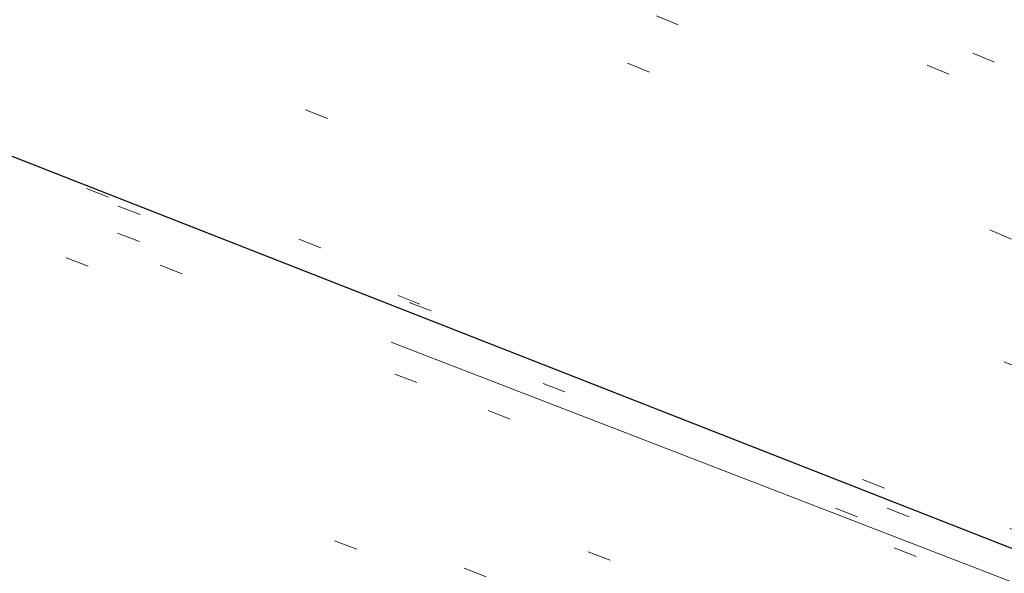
# Model space of a CAD drawing. Extents: x 413123 to 1465301, y 377724 to 504150.
# Tile 27 of 256: x 1463200.68 to 1463204.85, y 433227.2 to 433229.55. Entities that reach past the tile are written whole.
import ezdxf

# ---------------------------------------------------------------- set-up
doc = ezdxf.new("R2010")
doc.units = 0
doc.header["$MEASUREMENT"] = 0
for name, pattern in [('DGN Style 1', [8.732639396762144, 0.01453018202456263, -8.71810921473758]), ('DGN Style 3', [20.34225483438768, 14.53018202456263, -5.812072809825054]), ('DGN Style 5', [10.171127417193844, 4.35905460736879, -5.812072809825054])]:
    doc.linetypes.add(name, pattern=pattern)
for name, color, linetype, lineweight in [('PV_X_Curb', 120, 'DGN Style 1', 0), ('PV_X_EOP', 7, 'DGN Style 3', 0), ('PV_X_Walk', 120, 'DGN Style 5', 0)]:
    doc.layers.add(name, color=color, linetype=linetype, lineweight=lineweight)
doc.layers.add('SV_Observation (Construction)', color=97, linetype='DGN Style 1', lineweight=0, transparency=0.9)
doc.layers.add('SV_Setup (Construction)', color=4, linetype='Continuous', lineweight=30, transparency=0.9)

msp = doc.modelspace()

# ---------------------------------------------------------------- linework, layer by layer
at = {"layer": 'PV_X_Curb'}
for points, knots in [([(1463034.114341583, 433358.5354235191, 570.967442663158), (1463034.382762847, 433357.8525596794, 570.9829174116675), (1463034.902669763, 433356.6746703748, 570.9791408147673), (1463036.322057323, 433354.5205973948, 570.6849760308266), (1463037.748960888, 433352.2020754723, 570.6878951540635), (1463040.018756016, 433349.1857511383, 570.9427811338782), (1463042.639031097, 433346.7780487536, 570.7955674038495), (1463044.970687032, 433345.5933757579, 570.8824061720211), (1463045.921303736, 433345.2188641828, 570.878208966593), (1463051.106075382, 433343.1762354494, 570.8553169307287), (1463056.290847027, 433341.1336067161, 570.8324248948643), (1463061.475618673, 433339.0909779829, 570.809532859), (1463062.018547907, 433338.9041474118, 570.7725412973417), (1463062.561477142, 433338.7173168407, 570.7355497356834), (1463063.104406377, 433338.5304862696, 570.6985581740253), (1463069.657625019, 433335.9461940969, 570.7210719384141), (1463076.21084366, 433333.3619019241, 570.7435857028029), (1463082.764062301, 433330.7776097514, 570.7660994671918), (1463087.246478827, 433329.0023655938, 570.8028168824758), (1463091.728895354, 433327.2271214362, 570.8395342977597), (1463096.211311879, 433325.4518772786, 570.8762517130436), (1463096.878442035, 433325.1897515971, 570.9638925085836), (1463097.545572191, 433324.9276259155, 571.0515333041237), (1463098.212702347, 433324.6655002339, 571.1391740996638), (1463104.831686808, 433322.094946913, 571.1640382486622), (1463111.45067127, 433319.524393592, 571.1889023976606), (1463118.069655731, 433316.953840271, 571.2137665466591), (1463125.957183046, 433313.9138789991, 571.1851535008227), (1463133.844710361, 433310.8739177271, 571.1565404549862), (1463141.732237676, 433307.8339564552, 571.1279274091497), (1463145.767175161, 433306.241790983, 571.1313455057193), (1463149.802112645, 433304.6496255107, 571.134763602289), (1463153.83705013, 433303.0574600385, 571.1381816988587), (1463154.355066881, 433302.8054079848, 571.0924572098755), (1463154.873083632, 433302.5533559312, 571.0467327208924), (1463155.391100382, 433302.3013038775, 571.0010082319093), (1463159.740180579, 433300.5574304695, 571.007755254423), (1463164.089260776, 433298.8135570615, 571.0145022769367), (1463168.438340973, 433297.0696836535, 571.0212492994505), (1463173.76020955, 433294.9893866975, 571.0517121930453), (1463179.082078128, 433292.9090897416, 571.0821750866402), (1463184.403946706, 433290.8287927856, 571.1126379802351), (1463184.927832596, 433290.6024130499, 571.183469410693), (1463185.451718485, 433290.3760333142, 571.254300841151), (1463185.975604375, 433290.1496535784, 571.3251322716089), (1463193.283059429, 433287.4009373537, 571.3274320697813), (1463200.590514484, 433284.6522211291, 571.3297318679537), (1463207.897969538, 433281.9035049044, 571.3320316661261), (1463214.611583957, 433279.3049910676, 571.3660593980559), (1463221.325198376, 433276.7064772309, 571.4000871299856), (1463228.038812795, 433274.1079633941, 571.4341148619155), (1463234.876881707, 433271.4003319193, 571.5030017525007), (1463241.714950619, 433268.6927004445, 571.5718886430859), (1463248.553019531, 433265.9850689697, 571.6407755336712), (1463252.53367608, 433264.4224603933, 571.6987979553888), (1463256.514332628, 433262.8598518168, 571.7568203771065), (1463260.494989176, 433261.2972432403, 571.8148427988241), (1463261.18962272, 433261.0748617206, 571.7422662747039), (1463261.884256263, 433260.8524802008, 571.6696897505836), (1463262.578889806, 433260.6300986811, 571.5971132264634), (1463267.974277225, 433258.4984942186, 571.5913249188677), (1463273.369664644, 433256.3668897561, 571.5855366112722), (1463278.765052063, 433254.2352852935, 571.5797483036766), (1463284.039124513, 433252.1341649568, 571.626583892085), (1463289.313196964, 433250.0330446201, 571.6734194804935), (1463294.587269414, 433247.9319242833, 571.7202550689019), (1463295.147837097, 433247.7325865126, 571.8045569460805), (1463295.70840478, 433247.533248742, 571.8888588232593), (1463296.268972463, 433247.3339109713, 571.9731607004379), (1463303.262539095, 433244.6091737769, 572.0038664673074), (1463310.256105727, 433241.8844365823, 572.034572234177), (1463317.249672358, 433239.1596993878, 572.0652780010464), (1463324.8255847, 433236.206749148, 572.1003223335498), (1463332.401497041, 433233.2537989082, 572.1353666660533), (1463339.977409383, 433230.3008486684, 572.1704109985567), (1463346.624217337, 433227.6724527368, 572.1699621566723), (1463353.271025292, 433225.044056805, 572.1695133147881), (1463359.917833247, 433222.4156608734, 572.1690644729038), (1463363.666535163, 433220.9685334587, 572.1740861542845), (1463367.415237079, 433219.521406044, 572.1791078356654), (1463371.163938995, 433218.0742786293, 572.1841295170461), (1463371.754596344, 433217.8301906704, 572.1047293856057), (1463372.345253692, 433217.5861027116, 572.0253292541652), (1463372.935911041, 433217.3420147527, 571.9459291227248), (1463380.338603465, 433214.4611246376, 571.9041823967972), (1463387.741295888, 433211.5802345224, 571.8624356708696), (1463395.143988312, 433208.6993444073, 571.8206889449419), (1463403.121855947, 433205.5721027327, 571.8539167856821), (1463411.099723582, 433202.4448610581, 571.8871446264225), (1463419.077591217, 433199.3176193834, 571.9203724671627), (1463419.407565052, 433199.1647159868, 571.9396248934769), (1463419.737538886, 433199.0118125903, 571.9588773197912), (1463420.067512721, 433198.8589091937, 571.9781297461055)], [0, 0, 0, 0, 0.004163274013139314, 0.007301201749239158, 0.0146979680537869, 0.01957460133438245, 0.02877745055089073, 0.03448275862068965, 0.03448275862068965, 0.03448275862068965, 0.06896551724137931, 0.06896551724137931, 0.06896551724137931, 0.1034482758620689, 0.1034482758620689, 0.1034482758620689, 0.1379310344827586, 0.1379310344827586, 0.1379310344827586, 0.1724137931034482, 0.1724137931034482, 0.1724137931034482, 0.2068965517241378, 0.2068965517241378, 0.2068965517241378, 0.2413793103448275, 0.2413793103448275, 0.2413793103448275, 0.2758620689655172, 0.2758620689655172, 0.2758620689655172, 0.3103448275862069, 0.3103448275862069, 0.3103448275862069, 0.3448275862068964, 0.3448275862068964, 0.3448275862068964, 0.3793103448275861, 0.3793103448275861, 0.3793103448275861, 0.4137931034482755, 0.4137931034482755, 0.4137931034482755, 0.4482758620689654, 0.4482758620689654, 0.4482758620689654, 0.4827586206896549, 0.4827586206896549, 0.4827586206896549, 0.5172413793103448, 0.5172413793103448, 0.5172413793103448, 0.5517241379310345, 0.5517241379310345, 0.5517241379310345, 0.5862068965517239, 0.5862068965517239, 0.5862068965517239, 0.6206896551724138, 0.6206896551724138, 0.6206896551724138, 0.6551724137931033, 0.6551724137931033, 0.6551724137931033, 0.6896551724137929, 0.6896551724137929, 0.6896551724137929, 0.7241379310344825, 0.7241379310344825, 0.7241379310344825, 0.7586206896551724, 0.7586206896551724, 0.7586206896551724, 0.7931034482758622, 0.7931034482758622, 0.7931034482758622, 0.8275862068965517, 0.8275862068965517, 0.8275862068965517, 0.8620689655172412, 0.8620689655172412, 0.8620689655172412, 0.8965517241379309, 0.8965517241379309, 0.8965517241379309, 0.9310344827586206, 0.9310344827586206, 0.9310344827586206, 0.9655172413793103, 0.9655172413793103, 0.9655172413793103, 1, 1, 1, 1]), ([(1463694.730807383, 433042.1012902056, 573.2000085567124), (1463688.122071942, 433044.6665198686, 573.2117681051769), (1463681.5133365, 433047.2317495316, 573.2235276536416), (1463674.904601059, 433049.7969791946, 573.2352872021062), (1463669.906627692, 433051.7384291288, 573.2422034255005), (1463664.908654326, 433053.679879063, 573.249119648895), (1463659.910680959, 433055.6213289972, 573.2560358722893), (1463659.31440991, 433055.8530469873, 573.3282538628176), (1463658.718138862, 433056.0847649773, 573.400471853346), (1463658.121867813, 433056.3164829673, 573.4726898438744), (1463656.811811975, 433056.8455353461, 573.4691755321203), (1463655.501756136, 433057.3745877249, 573.4656612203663), (1463654.191700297, 433057.9036401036, 573.4621469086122), (1463647.078403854, 433060.7016199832, 573.4311409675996), (1463639.965107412, 433063.4995998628, 573.4001350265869), (1463632.851810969, 433066.2975797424, 573.3691290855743), (1463626.603526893, 433068.7760307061, 573.3262890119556), (1463620.355242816, 433071.25448167, 573.2834489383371), (1463614.10695874, 433073.7329326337, 573.2406088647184), (1463606.821724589, 433076.5483492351, 573.1778320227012), (1463599.536490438, 433079.3637658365, 573.1150551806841), (1463592.251256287, 433082.1791824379, 573.052278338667), (1463585.048675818, 433085.0513616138, 572.9767093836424), (1463577.846095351, 433087.9235407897, 572.901140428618), (1463570.643514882, 433090.7957199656, 572.8255714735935), (1463568.520856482, 433091.6009161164, 572.8136526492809), (1463566.398198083, 433092.4061122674, 572.8017338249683), (1463564.275539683, 433093.2113084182, 572.7898150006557), (1463563.658286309, 433093.4932407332, 572.723361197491), (1463563.041032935, 433093.7751730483, 572.6569073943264), (1463562.423779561, 433094.0571053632, 572.5904535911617), (1463557.897842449, 433095.8076798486, 572.5495712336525), (1463553.371905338, 433097.5582543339, 572.5086888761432), (1463548.845968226, 433099.3088288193, 572.4678065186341), (1463541.746736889, 433102.0973839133, 572.4116307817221), (1463534.647505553, 433104.8859390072, 572.3554550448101), (1463527.548274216, 433107.6744941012, 572.2992793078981), (1463527.099574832, 433107.8541490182, 572.3819727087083), (1463526.650875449, 433108.0338039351, 572.4646661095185), (1463526.202176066, 433108.2134588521, 572.5473595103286), (1463518.442801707, 433111.2934591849, 572.5872886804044), (1463510.683427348, 433114.3734595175, 572.6272178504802), (1463502.924052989, 433117.4534598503, 572.6671470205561), (1463495.101662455, 433120.5759616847, 572.6180249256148), (1463487.279271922, 433123.6984635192, 572.5689028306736), (1463479.456881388, 433126.8209653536, 572.5197807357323), (1463474.540841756, 433128.7396558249, 572.5305568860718), (1463469.624802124, 433130.6583462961, 572.5413330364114), (1463464.708762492, 433132.5770367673, 572.5521091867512), (1463464.15178183, 433132.7738995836, 572.4839343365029), (1463463.594801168, 433132.9707623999, 572.4157594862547), (1463463.037820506, 433133.1676252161, 572.3475846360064), (1463455.395093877, 433136.1460172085, 572.2965798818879), (1463447.752367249, 433139.1244092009, 572.2455751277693), (1463440.10964062, 433142.1028011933, 572.1945703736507), (1463439.463345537, 433142.3911085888, 572.2249332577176), (1463438.817050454, 433142.6794159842, 572.2552961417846), (1463438.170755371, 433142.9677233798, 572.2856590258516), (1463431.589276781, 433145.5431962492, 572.3185177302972), (1463425.007798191, 433148.1186691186, 572.351376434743), (1463418.4263196, 433150.6941419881, 572.3842351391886), (1463413.565512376, 433152.6091060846, 572.3506952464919), (1463408.704705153, 433154.5240701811, 572.3171553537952), (1463403.843897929, 433156.4390342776, 572.2836154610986), (1463402.295983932, 433157.0721267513, 572.2966227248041), (1463400.748069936, 433157.7052192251, 572.3096299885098), (1463399.20015594, 433158.3383116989, 572.3226372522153), (1463398.571326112, 433158.6030358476, 572.2531442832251), (1463397.942496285, 433158.8677599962, 572.1836513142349), (1463397.313666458, 433159.1324841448, 572.1141583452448), (1463389.499427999, 433162.1494767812, 572.1431257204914), (1463381.68518954, 433165.1664694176, 572.172093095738), (1463373.87095108, 433168.1834620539, 572.2010604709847), (1463373.202610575, 433168.4242856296, 572.2485422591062), (1463372.53427007, 433168.6651092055, 572.2960240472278), (1463371.865929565, 433168.9059327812, 572.3435058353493), (1463366.852918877, 433170.8940812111, 572.309207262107), (1463361.839908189, 433172.882229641, 572.2749086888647), (1463356.826897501, 433174.8703780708, 572.2406101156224), (1463350.263613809, 433177.4130764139, 572.2105829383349), (1463343.700330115, 433179.955774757, 572.1805557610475), (1463337.137046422, 433182.4984731, 572.1505285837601), (1463332.732110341, 433184.1753668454, 572.1399057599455), (1463328.327174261, 433185.8522605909, 572.129282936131), (1463323.922238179, 433187.5291543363, 572.1186601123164), (1463323.550514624, 433187.6736224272, 572.0672464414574), (1463323.17879107, 433187.8180905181, 572.0158327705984), (1463322.807067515, 433187.9625586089, 571.9644190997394), (1463314.242457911, 433191.4677850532, 571.9189611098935), (1463305.677848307, 433194.9730114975, 571.8735031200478), (1463297.113238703, 433198.4782379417, 571.8280451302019), (1463296.447798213, 433198.6498683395, 571.8729159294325), (1463295.782357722, 433198.8214987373, 571.917786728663), (1463295.116917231, 433198.9931291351, 571.9626575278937), (1463288.43623397, 433201.6173953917, 571.9595616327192), (1463281.755550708, 433204.2416616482, 571.9564657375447), (1463275.074867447, 433206.8659279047, 571.9533698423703), (1463270.698621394, 433208.5836220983, 571.955071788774), (1463266.322375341, 433210.3013162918, 571.9567737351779), (1463261.946129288, 433212.0190104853, 571.9584756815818), (1463261.255964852, 433212.2907585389, 571.8814296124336), (1463260.565800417, 433212.5625065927, 571.8043835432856), (1463259.875635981, 433212.8342546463, 571.7273374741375), (1463253.221984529, 433215.4661261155, 571.684237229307), (1463246.568333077, 433218.0979975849, 571.6411369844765), (1463239.914681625, 433220.7298690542, 571.5980367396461), (1463232.697418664, 433223.5591135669, 571.584901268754), (1463225.480155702, 433226.3883580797, 571.5717657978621), (1463218.262892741, 433229.2176025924, 571.5586303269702), (1463212.689928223, 433231.3845503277, 571.501804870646), (1463207.116963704, 433233.5514980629, 571.4449794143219), (1463201.543999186, 433235.7184457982, 571.3881539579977), (1463197.702392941, 433237.2969398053, 571.3824755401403), (1463193.860786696, 433238.8754338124, 571.376797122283), (1463190.01918045, 433240.4539278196, 571.3711187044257), (1463189.420555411, 433240.6641899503, 571.4587546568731), (1463188.821930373, 433240.874452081, 571.5463906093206), (1463188.223305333, 433241.0847142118, 571.6340265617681), (1463185.054584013, 433242.3131517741, 571.6250500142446), (1463181.885862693, 433243.5415893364, 571.6160734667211), (1463178.717141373, 433244.7700268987, 571.6070969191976), (1463171.181422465, 433247.7347391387, 571.5342143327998), (1463163.645703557, 433250.6994513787, 571.4613317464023), (1463156.10998465, 433253.6641636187, 571.3884491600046), (1463148.761307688, 433256.5197229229, 571.322577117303), (1463141.412630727, 433259.3752822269, 571.2567050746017), (1463134.063953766, 433262.2308415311, 571.1908330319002), (1463126.984343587, 433264.9936274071, 571.2120531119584), (1463119.904733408, 433267.756413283, 571.2332731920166), (1463112.82512323, 433270.519199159, 571.2544932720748), (1463106.948373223, 433272.8554993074, 571.272380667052), (1463101.071623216, 433275.1917994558, 571.290268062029), (1463095.19487321, 433277.5280996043, 571.3081554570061), (1463087.382378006, 433280.5556578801, 571.2445784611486), (1463079.569882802, 433283.583216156, 571.1810014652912), (1463071.757387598, 433286.6107744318, 571.1174244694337), (1463067.011834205, 433288.4980060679, 571.0790224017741), (1463062.266280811, 433290.385237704, 571.0406203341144), (1463057.520727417, 433292.27246934, 571.0022182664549), (1463052.596696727, 433294.1302708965, 570.9741905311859), (1463047.672666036, 433295.988072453, 570.946162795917), (1463042.748635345, 433297.8458740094, 570.9181350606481), (1463040.996474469, 433298.028892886, 570.6600759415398), (1463037.884741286, 433298.0614564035, 570.3732611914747), (1463033.533792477, 433297.4811137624, 570.213053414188), (1463028.578927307, 433295.8351240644, 570.8846791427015), (1463025.750437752, 433293.3300609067, 570.5443428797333), (1463024.222435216, 433291.00068514, 570.5092220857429), (1463023.412434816, 433289.7658735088, 570.490604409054), (1463022.602434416, 433288.5310618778, 570.4719867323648), (1463021.792434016, 433287.2962502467, 570.4533690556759), (1463021.001432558, 433285.3732457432, 570.5012869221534), (1463020.2104311, 433283.4502412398, 570.549204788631), (1463019.419429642, 433281.5272367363, 570.5971226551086), (1463018.531487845, 433279.3825151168, 570.6481372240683), (1463017.643546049, 433277.2377934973, 570.6991517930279), (1463016.755604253, 433275.0930718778, 570.7501663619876), (1463014.741467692, 433270.0950215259, 570.9656913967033), (1463012.727331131, 433265.096971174, 571.181216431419), (1463010.71319457, 433260.0989208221, 571.3967414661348)], [0, 0, 0, 0, 0.01923076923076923, 0.01923076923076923, 0.01923076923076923, 0.03846153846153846, 0.03846153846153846, 0.03846153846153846, 0.05769230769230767, 0.05769230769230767, 0.05769230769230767, 0.07692307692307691, 0.07692307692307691, 0.07692307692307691, 0.09615384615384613, 0.09615384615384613, 0.09615384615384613, 0.1153846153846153, 0.1153846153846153, 0.1153846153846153, 0.1346153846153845, 0.1346153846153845, 0.1346153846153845, 0.1538461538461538, 0.1538461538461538, 0.1538461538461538, 0.1730769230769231, 0.1730769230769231, 0.1730769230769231, 0.1923076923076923, 0.1923076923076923, 0.1923076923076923, 0.2115384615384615, 0.2115384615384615, 0.2115384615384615, 0.2307692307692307, 0.2307692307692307, 0.2307692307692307, 0.25, 0.25, 0.25, 0.269230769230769, 0.269230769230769, 0.269230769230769, 0.2884615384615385, 0.2884615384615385, 0.2884615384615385, 0.3076923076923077, 0.3076923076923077, 0.3076923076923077, 0.3269230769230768, 0.3269230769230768, 0.3269230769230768, 0.3461538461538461, 0.3461538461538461, 0.3461538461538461, 0.3653846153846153, 0.3653846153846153, 0.3653846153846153, 0.3846153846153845, 0.3846153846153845, 0.3846153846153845, 0.4038461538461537, 0.4038461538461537, 0.4038461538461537, 0.423076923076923, 0.423076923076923, 0.423076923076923, 0.4423076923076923, 0.4423076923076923, 0.4423076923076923, 0.4615384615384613, 0.4615384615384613, 0.4615384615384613, 0.4807692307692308, 0.4807692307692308, 0.4807692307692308, 0.5, 0.5, 0.5, 0.5192307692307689, 0.5192307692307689, 0.5192307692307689, 0.538461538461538, 0.538461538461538, 0.538461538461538, 0.5576923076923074, 0.5576923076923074, 0.5576923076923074, 0.576923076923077, 0.576923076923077, 0.576923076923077, 0.5961538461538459, 0.5961538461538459, 0.5961538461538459, 0.6153846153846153, 0.6153846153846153, 0.6153846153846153, 0.6346153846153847, 0.6346153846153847, 0.6346153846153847, 0.6538461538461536, 0.6538461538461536, 0.6538461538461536, 0.673076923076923, 0.673076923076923, 0.673076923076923, 0.6923076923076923, 0.6923076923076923, 0.6923076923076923, 0.7115384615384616, 0.7115384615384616, 0.7115384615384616, 0.7307692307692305, 0.7307692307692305, 0.7307692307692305, 0.7499999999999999, 0.7499999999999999, 0.7499999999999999, 0.7692307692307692, 0.7692307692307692, 0.7692307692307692, 0.7884615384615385, 0.7884615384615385, 0.7884615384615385, 0.8076923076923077, 0.8076923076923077, 0.8076923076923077, 0.826923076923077, 0.826923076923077, 0.826923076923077, 0.846153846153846, 0.846153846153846, 0.846153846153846, 0.8653846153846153, 0.8653846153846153, 0.8653846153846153, 0.8846153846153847, 0.8846153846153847, 0.8846153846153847, 0.9038461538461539, 0.9038461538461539, 0.9038461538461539, 0.9087225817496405, 0.9125585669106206, 0.9159702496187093, 0.9230769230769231, 0.9230769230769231, 0.9230769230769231, 0.9423076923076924, 0.9423076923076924, 0.9423076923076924, 0.9615384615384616, 0.9615384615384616, 0.9615384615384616, 0.9807692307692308, 0.9807692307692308, 0.9807692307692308, 1, 1, 1, 1])]:
    msp.add_open_spline(points, degree=3, knots=knots, dxfattribs=at)
at = {"layer": 'PV_X_EOP'}
for points, knots in [([(1463033.539703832, 433358.668730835, 570.9312826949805), (1463033.78085339, 433357.7791180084, 570.9319642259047), (1463034.311810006, 433356.414696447, 570.9129230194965), (1463035.936664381, 433354.210215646, 570.7574772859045), (1463037.392149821, 433351.9520015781, 570.7191112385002), (1463039.598433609, 433348.7987445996, 570.7996873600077), (1463042.441302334, 433346.5539274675, 570.6747714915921), (1463044.712350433, 433345.0075174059, 570.6881225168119), (1463045.691659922, 433344.6760572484, 570.6008205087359), (1463046.330306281, 433344.4598990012, 570.5438874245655), (1463046.96895264, 433344.243740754, 570.486954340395), (1463047.607598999, 433344.0275825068, 570.4300212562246), (1463047.46569072, 433343.5095853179, 570.4737916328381), (1463047.32378244, 433342.9915881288, 570.5175620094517), (1463047.181874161, 433342.4735909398, 570.5613323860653), (1463047.962688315, 433342.1715041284, 570.5523071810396), (1463048.74350247, 433341.8694173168, 570.5432819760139), (1463049.524316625, 433341.5673305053, 570.5342567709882), (1463049.723445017, 433342.0454324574, 570.5031497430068), (1463049.92257341, 433342.5235344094, 570.4720427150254), (1463050.121701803, 433343.0016363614, 570.4409356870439), (1463054.363252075, 433341.3299102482, 570.4898514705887), (1463058.604802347, 433339.658184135, 570.5387672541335), (1463062.84635262, 433337.9864580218, 570.5876830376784), (1463069.380437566, 433335.4247592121, 570.6248076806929), (1463075.914522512, 433332.8630604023, 570.6619323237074), (1463082.448607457, 433330.3013615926, 570.699056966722), (1463087.637972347, 433328.22388055, 570.7205322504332), (1463092.827337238, 433326.1463995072, 570.7420075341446), (1463098.016702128, 433324.0689184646, 570.7634828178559), (1463104.657268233, 433321.5116641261, 570.769767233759), (1463111.297834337, 433318.9544097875, 570.7760516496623), (1463117.938400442, 433316.3971554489, 570.7823360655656), (1463125.924840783, 433313.2674390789, 570.73748834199), (1463133.911281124, 433310.1377227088, 570.6926406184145), (1463141.897721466, 433307.0080063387, 570.647792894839), (1463141.717745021, 433306.5125578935, 570.6799613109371), (1463141.537768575, 433306.0171094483, 570.7121297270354), (1463141.35779213, 433305.5216610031, 570.7442981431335), (1463142.229950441, 433305.2201381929, 570.7485050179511), (1463143.102108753, 433304.9186153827, 570.7527118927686), (1463143.974267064, 433304.6170925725, 570.7569187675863), (1463144.185348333, 433305.0788176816, 570.735481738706), (1463144.396429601, 433305.5405427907, 570.7140447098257), (1463144.607510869, 433306.0022678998, 570.6926076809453), (1463147.58473388, 433304.8543661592, 570.7341019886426), (1463150.56195689, 433303.7064644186, 570.7755962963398), (1463153.539179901, 433302.558562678, 570.817090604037), (1463158.44037952, 433300.5705139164, 570.826934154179), (1463163.341579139, 433298.5824651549, 570.8367777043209), (1463168.242778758, 433296.5944163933, 570.8466212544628), (1463174.091388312, 433294.2251577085, 570.8787504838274), (1463179.939997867, 433291.8558990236, 570.9108797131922), (1463185.788607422, 433289.4866403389, 570.9430089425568), (1463193.090936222, 433286.8080451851, 571.0096381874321), (1463200.393265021, 433284.1294500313, 571.0762674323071), (1463207.695593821, 433281.4508548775, 571.1428966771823), (1463214.34865388, 433278.828976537, 571.1804566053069), (1463221.001713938, 433276.2070981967, 571.2180165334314), (1463227.654773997, 433273.5852198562, 571.2555764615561), (1463234.593717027, 433270.8614597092, 571.311327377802), (1463241.532660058, 433268.1376995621, 571.3670782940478), (1463248.471603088, 433265.413939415, 571.4228292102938), (1463251.006317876, 433264.4249023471, 571.4376305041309), (1463253.541032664, 433263.4358652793, 571.452431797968), (1463256.075747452, 433262.4468282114, 571.4672330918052), (1463255.94008792, 433261.9072334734, 571.4705339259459), (1463255.804428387, 433261.3676387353, 571.4738347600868), (1463255.668768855, 433260.8280439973, 571.4771355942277), (1463256.445551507, 433260.5848901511, 571.4871075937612), (1463257.222334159, 433260.3417363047, 571.4970795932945), (1463257.999116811, 433260.0985824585, 571.507051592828), (1463258.226294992, 433260.5106164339, 571.4958264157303), (1463258.453473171, 433260.9226504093, 571.4846012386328), (1463258.680651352, 433261.3346843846, 571.4733760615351), (1463259.925804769, 433260.8493021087, 571.4829525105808), (1463261.170958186, 433260.3639198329, 571.4925289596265), (1463262.416111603, 433259.878537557, 571.5021054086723), (1463267.791649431, 433257.7869022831, 571.5241727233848), (1463273.167187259, 433255.6952670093, 571.5462400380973), (1463278.542725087, 433253.6036317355, 571.5683073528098), (1463284.352399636, 433251.3217999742, 571.5814787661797), (1463290.162074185, 433249.039968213, 571.5946501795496), (1463295.971748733, 433246.7581364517, 571.6078215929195), (1463302.949122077, 433244.0521724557, 571.6351321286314), (1463309.926495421, 433241.3462084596, 571.6624426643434), (1463316.903868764, 433238.6402444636, 571.6897532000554), (1463324.563747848, 433235.6405621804, 571.7285381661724), (1463332.223626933, 433232.6408798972, 571.7673231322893), (1463339.883506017, 433229.641197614, 571.8061080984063), (1463346.449952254, 433227.0690864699, 571.8205958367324), (1463353.01639849, 433224.4969753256, 571.8350835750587), (1463359.582844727, 433221.9248641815, 571.8495713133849), (1463363.961849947, 433220.2403229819, 571.8408310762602), (1463368.340855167, 433218.5557817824, 571.8320908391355), (1463372.719860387, 433216.8712405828, 571.8233506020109), (1463380.126525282, 433213.9587859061, 571.7905530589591), (1463387.533190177, 433211.0463312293, 571.7577555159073), (1463394.939855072, 433208.1338765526, 571.7249579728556), (1463402.425974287, 433205.1637758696, 571.7534560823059), (1463409.912093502, 433202.1936751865, 571.7819541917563), (1463417.398212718, 433199.2235745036, 571.8104523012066), (1463417.229394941, 433198.7682275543, 571.8194733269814), (1463417.060577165, 433198.3128806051, 571.8284943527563), (1463416.891759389, 433197.8575336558, 571.8375153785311), (1463417.692446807, 433197.4966240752, 571.8487103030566), (1463418.493134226, 433197.1357144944, 571.859905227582), (1463419.293821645, 433196.7748049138, 571.8711001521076), (1463419.475032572, 433197.247288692, 571.8477905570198), (1463419.6562435, 433197.7197724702, 571.8244809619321), (1463419.837454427, 433198.1922562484, 571.8011713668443), (1463419.83781155, 433198.2226624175, 571.7953862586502), (1463419.838168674, 433198.2530685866, 571.789601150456), (1463419.838525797, 433198.2834747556, 571.7838160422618)], [0, 0, 0, 0, 0.003968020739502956, 0.006425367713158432, 0.01199892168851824, 0.01581541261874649, 0.02326256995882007, 0.02777777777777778, 0.02777777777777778, 0.02777777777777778, 0.05555555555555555, 0.05555555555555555, 0.05555555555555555, 0.08333333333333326, 0.08333333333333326, 0.08333333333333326, 0.1111111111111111, 0.1111111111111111, 0.1111111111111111, 0.1388888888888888, 0.1388888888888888, 0.1388888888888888, 0.1666666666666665, 0.1666666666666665, 0.1666666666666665, 0.1944444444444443, 0.1944444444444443, 0.1944444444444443, 0.2222222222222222, 0.2222222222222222, 0.2222222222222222, 0.25, 0.25, 0.25, 0.2777777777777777, 0.2777777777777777, 0.2777777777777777, 0.3055555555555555, 0.3055555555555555, 0.3055555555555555, 0.333333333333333, 0.333333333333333, 0.333333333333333, 0.3611111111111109, 0.3611111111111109, 0.3611111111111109, 0.3888888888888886, 0.3888888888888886, 0.3888888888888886, 0.4166666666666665, 0.4166666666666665, 0.4166666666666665, 0.4444444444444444, 0.4444444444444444, 0.4444444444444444, 0.472222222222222, 0.472222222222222, 0.472222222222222, 0.5, 0.5, 0.5, 0.5277777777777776, 0.5277777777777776, 0.5277777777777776, 0.5555555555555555, 0.5555555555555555, 0.5555555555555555, 0.5833333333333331, 0.5833333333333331, 0.5833333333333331, 0.6111111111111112, 0.6111111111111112, 0.6111111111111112, 0.638888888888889, 0.638888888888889, 0.638888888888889, 0.6666666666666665, 0.6666666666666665, 0.6666666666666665, 0.6944444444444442, 0.6944444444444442, 0.6944444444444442, 0.722222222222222, 0.722222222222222, 0.722222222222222, 0.7499999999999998, 0.7499999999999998, 0.7499999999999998, 0.7777777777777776, 0.7777777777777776, 0.7777777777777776, 0.8055555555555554, 0.8055555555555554, 0.8055555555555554, 0.8333333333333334, 0.8333333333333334, 0.8333333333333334, 0.861111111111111, 0.861111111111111, 0.861111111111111, 0.8888888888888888, 0.8888888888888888, 0.8888888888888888, 0.9166666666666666, 0.9166666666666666, 0.9166666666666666, 0.9444444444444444, 0.9444444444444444, 0.9444444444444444, 0.9722222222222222, 0.9722222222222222, 0.9722222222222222, 1, 1, 1, 1]), ([(1463695.37345491, 433042.3269481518, 573.2056029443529), (1463695.118355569, 433042.4173281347, 573.1929567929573), (1463694.863256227, 433042.5077081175, 573.1803106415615), (1463694.608156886, 433042.5980881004, 573.1676644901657), (1463688.127196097, 433045.133574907, 573.1638691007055), (1463681.646235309, 433047.6690617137, 573.1600737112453), (1463675.165274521, 433050.2045485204, 573.1562783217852), (1463668.255959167, 433052.9440202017, 573.1540820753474), (1463661.346643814, 433055.6834918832, 573.1518858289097), (1463654.437328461, 433058.4229635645, 573.149689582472), (1463647.338400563, 433061.2071824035, 573.1301154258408), (1463640.239472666, 433063.9914012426, 573.1105412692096), (1463633.140544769, 433066.7756200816, 573.0909671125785), (1463626.823799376, 433069.2202639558, 573.0453158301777), (1463620.507053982, 433071.6649078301, 572.999664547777), (1463614.190308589, 433074.1095517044, 572.9540132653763), (1463606.930945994, 433076.9629614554, 572.8967218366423), (1463599.671583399, 433079.8163712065, 572.8394304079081), (1463592.412220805, 433082.6697809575, 572.7821389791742), (1463585.208613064, 433085.5359198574, 572.7224006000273), (1463578.005005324, 433088.4020587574, 572.6626622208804), (1463570.801397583, 433091.2681976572, 572.6029238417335), (1463563.539543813, 433094.1288766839, 572.5195568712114), (1463556.277690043, 433096.9895557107, 572.4361899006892), (1463549.015836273, 433099.8502347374, 572.3528229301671), (1463541.464235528, 433102.896740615, 572.3143753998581), (1463533.912634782, 433105.9432464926, 572.2759278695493), (1463526.361034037, 433108.9897523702, 572.2374803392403), (1463524.510466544, 433109.6486739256, 572.222419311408), (1463522.659899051, 433110.307595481, 572.2073582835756), (1463520.809331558, 433110.9665170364, 572.1922972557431), (1463520.996148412, 433111.478044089, 572.2051758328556), (1463521.182965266, 433111.9895711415, 572.2180544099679), (1463521.36978212, 433112.5010981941, 572.2309329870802), (1463520.520611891, 433112.8412018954, 572.2365752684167), (1463519.671441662, 433113.1813055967, 572.2422175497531), (1463518.822271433, 433113.5214092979, 572.2478598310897), (1463518.644435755, 433113.0349413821, 572.2388127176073), (1463518.466600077, 433112.5484734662, 572.229765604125), (1463518.288764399, 433112.0620055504, 572.2207184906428), (1463514.835464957, 433113.4033588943, 572.2367800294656), (1463511.382165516, 433114.7447122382, 572.2528415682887), (1463507.928866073, 433116.0860655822, 572.2689031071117), (1463493.594865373, 433121.7420238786, 572.2482959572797), (1463479.260864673, 433127.3979821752, 572.2276888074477), (1463464.926863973, 433133.0539404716, 572.2070816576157), (1463449.455525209, 433139.0728186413, 572.1640707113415), (1463433.984186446, 433145.0916968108, 572.1210597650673), (1463418.512847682, 433151.1105749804, 572.0780488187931), (1463413.328996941, 433153.1553309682, 572.0135393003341), (1463408.145146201, 433155.200086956, 571.9490297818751), (1463402.961295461, 433157.2448429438, 571.8845202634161), (1463403.132465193, 433157.7716799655, 571.9190447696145), (1463403.303634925, 433158.2985169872, 571.953569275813), (1463403.474804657, 433158.825354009, 571.9880937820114), (1463402.600267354, 433159.1613721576, 571.9863420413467), (1463401.725730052, 433159.4973903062, 571.984590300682), (1463400.851192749, 433159.8334084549, 571.9828385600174), (1463400.653049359, 433159.3552482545, 571.9439093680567), (1463400.454905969, 433158.8770880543, 571.9049801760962), (1463400.256762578, 433158.3989278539, 571.8660509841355), (1463399.322085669, 433158.774478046, 571.9116587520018), (1463398.387408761, 433159.150028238, 571.9572665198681), (1463397.452731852, 433159.5255784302, 572.0028742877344), (1463389.04126259, 433162.8168634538, 571.9920574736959), (1463380.629793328, 433166.1081484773, 571.9812406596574), (1463372.218324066, 433169.3994335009, 571.9704238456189), (1463367.156032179, 433171.3851717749, 571.9528553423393), (1463362.093740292, 433173.370910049, 571.9352868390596), (1463357.031448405, 433175.3566483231, 571.91771833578), (1463350.485608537, 433177.9162151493, 571.9032139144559), (1463343.93976867, 433180.4757819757, 571.8887094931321), (1463337.393928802, 433183.0353488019, 571.8742050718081), (1463332.955818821, 433184.7683232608, 571.8612483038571), (1463328.517708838, 433186.5012977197, 571.8482915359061), (1463324.079598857, 433188.2342721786, 571.835334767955), (1463307.834725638, 433194.592922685, 571.7755947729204), (1463291.58985242, 433200.9515731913, 571.7158547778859), (1463275.344979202, 433207.3102236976, 571.6561147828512), (1463270.255842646, 433209.3105723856, 571.6395679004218), (1463265.16670609, 433211.3109210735, 571.6230210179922), (1463260.077569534, 433213.3112697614, 571.6064741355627), (1463253.452444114, 433215.9179517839, 571.5595870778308), (1463246.827318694, 433218.5246338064, 571.5127000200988), (1463240.202193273, 433221.1313158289, 571.4658129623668), (1463232.962477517, 433223.9732301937, 571.4532933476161), (1463225.722761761, 433226.8151445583, 571.4407737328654), (1463218.483046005, 433229.6570589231, 571.4282541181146), (1463212.90690448, 433231.8646312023, 571.4088467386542), (1463207.330762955, 433234.0722034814, 571.3894393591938), (1463201.754621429, 433236.2797757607, 571.3700319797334), (1463194.142429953, 433239.2572758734, 571.3409586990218), (1463186.530238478, 433242.2347759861, 571.3118854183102), (1463178.918047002, 433245.2122760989, 571.2828121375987), (1463169.428496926, 433248.9128530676, 571.1919051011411), (1463159.93894685, 433252.6134300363, 571.1009980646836), (1463150.449396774, 433256.314007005, 571.0100910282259), (1463145.077359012, 433258.4557943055, 570.9673048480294), (1463139.70532125, 433260.5975816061, 570.9245186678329), (1463134.333283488, 433262.7393689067, 570.8817324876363), (1463132.297653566, 433263.5246301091, 570.8037126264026), (1463130.262023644, 433264.3098913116, 570.7256927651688), (1463128.226393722, 433265.0951525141, 570.6476729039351), (1463128.413443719, 433265.4813551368, 570.6980714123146), (1463128.600493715, 433265.8675577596, 570.748469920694), (1463128.787543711, 433266.2537603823, 570.7988684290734), (1463127.919822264, 433266.676285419, 570.7925938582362), (1463127.052100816, 433267.0988104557, 570.786319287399), (1463126.184379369, 433267.5213354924, 570.7800447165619), (1463126.004706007, 433267.0870623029, 570.7088488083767), (1463125.825032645, 433266.6527891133, 570.6376529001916), (1463125.645359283, 433266.2185159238, 570.5664569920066), (1463121.458270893, 433267.8591123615, 570.6667666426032), (1463117.271182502, 433269.4997087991, 570.7670762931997), (1463113.084094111, 433271.1403052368, 570.8673859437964), (1463107.189564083, 433273.4271367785, 570.8747985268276), (1463101.295034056, 433275.7139683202, 570.8822111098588), (1463095.400504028, 433278.0007998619, 570.88962369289), (1463087.576983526, 433281.0591137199, 570.8606773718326), (1463079.753463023, 433284.117427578, 570.8317310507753), (1463071.92994252, 433287.175741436, 570.8027847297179), (1463067.216062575, 433289.0371870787, 570.7609532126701), (1463062.502182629, 433290.8986327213, 570.7191216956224), (1463057.788302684, 433292.7600783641, 570.6772901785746), (1463055.438489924, 433293.6549933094, 570.597871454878), (1463053.088677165, 433294.5499082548, 570.5184527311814), (1463050.738864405, 433295.4448232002, 570.4390340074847), (1463050.919405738, 433295.974786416, 570.493206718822), (1463051.099947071, 433296.5047496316, 570.547379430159), (1463051.280488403, 433297.0347128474, 570.6015521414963), (1463050.479713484, 433297.3478403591, 570.5996470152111), (1463049.678938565, 433297.660967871, 570.5977418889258), (1463048.878163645, 433297.9740953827, 570.5958367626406), (1463048.616684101, 433297.4827268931, 570.554312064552), (1463048.355204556, 433296.9913584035, 570.5127873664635), (1463048.093725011, 433296.499989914, 570.471262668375), (1463046.16244202, 433297.1796919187, 570.4532430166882), (1463044.231159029, 433297.8593939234, 570.4352233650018), (1463042.299876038, 433298.5390959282, 570.4172037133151), (1463040.683227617, 433298.6270722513, 570.3881765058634), (1463037.665619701, 433298.5647521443, 570.3323767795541), (1463033.387011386, 433297.9238663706, 570.2772123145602), (1463028.240821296, 433296.3164198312, 570.1397972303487), (1463025.314393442, 433293.7317706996, 570.0019896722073), (1463023.773730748, 433291.3674614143, 569.9858104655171), (1463022.862373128, 433289.9688870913, 569.9762398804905), (1463021.951015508, 433288.5703127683, 569.966669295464), (1463021.039657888, 433287.1717384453, 569.9570987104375)], [0, 0, 0, 0, 0.02083333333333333, 0.02083333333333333, 0.02083333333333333, 0.04166666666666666, 0.04166666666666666, 0.04166666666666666, 0.06249999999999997, 0.06249999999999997, 0.06249999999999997, 0.08333333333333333, 0.08333333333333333, 0.08333333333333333, 0.1041666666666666, 0.1041666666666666, 0.1041666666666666, 0.1249999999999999, 0.1249999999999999, 0.1249999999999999, 0.1458333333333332, 0.1458333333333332, 0.1458333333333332, 0.1666666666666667, 0.1666666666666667, 0.1666666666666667, 0.1875, 0.1875, 0.1875, 0.2083333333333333, 0.2083333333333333, 0.2083333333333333, 0.2291666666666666, 0.2291666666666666, 0.2291666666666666, 0.2499999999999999, 0.2499999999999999, 0.2499999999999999, 0.2708333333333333, 0.2708333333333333, 0.2708333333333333, 0.2916666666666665, 0.2916666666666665, 0.2916666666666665, 0.3125, 0.3125, 0.3125, 0.3333333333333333, 0.3333333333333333, 0.3333333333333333, 0.3541666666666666, 0.3541666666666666, 0.3541666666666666, 0.375, 0.375, 0.375, 0.3958333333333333, 0.3958333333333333, 0.3958333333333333, 0.4166666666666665, 0.4166666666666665, 0.4166666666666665, 0.4374999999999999, 0.4374999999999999, 0.4374999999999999, 0.4583333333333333, 0.4583333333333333, 0.4583333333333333, 0.4791666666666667, 0.4791666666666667, 0.4791666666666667, 0.4999999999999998, 0.4999999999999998, 0.4999999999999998, 0.5208333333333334, 0.5208333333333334, 0.5208333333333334, 0.5416666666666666, 0.5416666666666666, 0.5416666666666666, 0.5624999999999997, 0.5624999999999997, 0.5624999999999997, 0.5833333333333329, 0.5833333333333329, 0.5833333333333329, 0.6041666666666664, 0.6041666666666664, 0.6041666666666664, 0.625, 0.625, 0.625, 0.6458333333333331, 0.6458333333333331, 0.6458333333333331, 0.6666666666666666, 0.6666666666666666, 0.6666666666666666, 0.6875, 0.6875, 0.6875, 0.7083333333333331, 0.7083333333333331, 0.7083333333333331, 0.7291666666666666, 0.7291666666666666, 0.7291666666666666, 0.75, 0.75, 0.75, 0.7708333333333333, 0.7708333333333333, 0.7708333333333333, 0.7916666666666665, 0.7916666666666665, 0.7916666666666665, 0.8125, 0.8125, 0.8125, 0.8333333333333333, 0.8333333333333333, 0.8333333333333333, 0.8541666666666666, 0.8541666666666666, 0.8541666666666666, 0.875, 0.875, 0.875, 0.8958333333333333, 0.8958333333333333, 0.8958333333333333, 0.9166666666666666, 0.9166666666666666, 0.9166666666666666, 0.9375, 0.9375, 0.9375, 0.9583333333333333, 0.9583333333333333, 0.9583333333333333, 0.9631710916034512, 0.9674286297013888, 0.9713421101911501, 0.9791666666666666, 0.9791666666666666, 0.9791666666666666, 1, 1, 1, 1])]:
    msp.add_open_spline(points, degree=3, knots=knots, dxfattribs=at)
at = {"layer": 'PV_X_Walk'}
msp.add_polyline3d([(1463437.749214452, 433135.8153911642, 572.4599726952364), (1463415.83608903, 433144.4276339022, 572.5458815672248), (1463397.279179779, 433151.6606000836, 572.4418575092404), (1463377.357430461, 433159.4426926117, 572.4761501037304), (1463355.662221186, 433168.0882334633, 572.2720484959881), (1463334.303778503, 433176.3390335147, 572.1543946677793), (1463319.674171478, 433182.0565013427, 572.1574307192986), (1463297.589302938, 433190.7128442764, 572.1480508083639), (1463271.942703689, 433200.7704184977, 572.0828525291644), (1463255.077571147, 433207.4354589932, 572.0320757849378), (1463236.574737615, 433214.6884157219, 571.9234399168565), (1463215.805891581, 433222.939960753, 571.8986055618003), (1463198.962714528, 433229.4536508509, 571.8725389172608), (1463175.557490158, 433238.7368146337, 571.7037750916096), (1463155.009569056, 433246.9489541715, 571.5624381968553), (1463132.019190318, 433255.740334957, 571.4309898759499), (1463110.653061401, 433264.2327149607, 571.3295597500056), (1463092.607261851, 433271.0393430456, 571.3040993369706), (1463069.720691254, 433280.2065160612, 571.309531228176), (1463055.059931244, 433285.7800722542, 571.1511223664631), (1463040.134531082, 433291.7758984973, 570.9620087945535), (1463036.337206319, 433293.5887255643, 570.8639328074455), (1463028.222198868, 433273.5782394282, 571.2166331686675), (1463021.689940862, 433256.4431906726, 572.0369938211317)], dxfattribs=at)
at = {"layer": 'SV_Observation (Construction)', "transparency": 33554434}
for p, q in [((1463260.272564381, 433205.5834676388, 572.1004954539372), (1462892.549149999, 433349.8032199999, 571.22)), ((1463260.058265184, 433204.4871596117, 572.2212581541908), (1462892.549149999, 433349.8032199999, 571.22)), ((1463042.299876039, 433298.5390959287, 570.4172037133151), (1463260.25624, 433205.5898700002, 572.09)), ((1463042.299876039, 433298.5390959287, 570.4172037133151), (1463260.25624, 433205.5898700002, 572.09)), ((1463037.480514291, 433298.4516380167, 570.3336919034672), (1463260.25624, 433205.5898700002, 572.09)), ((1463037.508476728, 433297.924496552, 570.3927955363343), (1463260.25624, 433205.5898700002, 572.09)), ((1463042.748635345, 433297.8458740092, 570.9181350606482), (1463260.25624, 433205.5898700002, 572.09)), ((1463042.748635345, 433297.8458740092, 570.9181350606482), (1463260.25624, 433205.5898700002, 572.09)), ((1463042.748635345, 433297.8458740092, 570.9181350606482), (1463260.25624, 433205.5898700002, 572.09)), ((1463033.289769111, 433297.7932726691, 570.2661026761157), (1463260.25624, 433205.5898700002, 572.09)), ((1463033.409309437, 433297.3251780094, 570.3292695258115), (1463260.25624, 433205.5898700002, 572.09)), ((1463029.593598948, 433296.5532750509, 570.169287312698), (1463260.25624, 433205.5898700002, 572.09)), ((1463048.093725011, 433296.4999899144, 570.4712626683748), (1463260.25624, 433205.5898700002, 572.09)), ((1463041.95129066, 433296.3800532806, 570.9505547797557), (1463260.25624, 433205.5898700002, 572.09)), ((1463029.938775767, 433296.1221662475, 570.6242120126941), (1463260.25624, 433205.5898700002, 572.09)), ((1463029.976112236, 433296.0683579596, 570.6243834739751), (1463260.25624, 433205.5898700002, 572.09)), ((1463049.425908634, 433296.0696967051, 570.370337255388), (1463260.25624, 433205.5898700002, 572.09)), ((1463050.738864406, 433295.4448231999, 570.4390340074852), (1463260.25624, 433205.5898700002, 572.09)), ((1463032.567494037, 433295.2203690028, 570.6710320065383), (1463260.25624, 433205.5898700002, 572.09)), ((1463038.366291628, 433295.2225194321, 570.8028069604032), (1463260.25624, 433205.5898700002, 572.09)), ((1463034.210042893, 433294.7828243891, 570.7520379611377), (1463260.25624, 433205.5898700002, 572.09)), ((1463036.337206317, 433293.5887255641, 570.8639328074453), (1463260.25624, 433205.5898700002, 572.09)), ((1463029.962702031, 433293.0095911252, 570.9199793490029), (1463260.25624, 433205.5898700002, 572.09)), ((1463057.788302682, 433292.7600783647, 570.6772901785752), (1463260.25624, 433205.5898700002, 572.09)), ((1463057.520727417, 433292.2724693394, 571.0022182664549), (1463260.25624, 433205.5898700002, 572.09)), ((1463028.533203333, 433292.1146671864, 570.9354451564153), (1463260.25624, 433205.5898700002, 572.09)), ((1463040.13453108, 433291.7758984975, 570.9620087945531), (1463260.25624, 433205.5898700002, 572.09)), ((1463026.701104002, 433291.6388828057, 571.30742888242), (1463260.25624, 433205.5898700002, 572.09)), ((1463023.773730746, 433291.3674614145, 569.9858104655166), (1463260.25624, 433205.5898700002, 572.09)), ((1463057.117082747, 433291.221042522, 571.0939327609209), (1463260.25624, 433205.5898700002, 572.09)), ((1463056.763616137, 433290.469350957, 571.121191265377), (1463260.25624, 433205.5898700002, 572.09)), ((1463050.671943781, 433287.3348429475, 571.2190006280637), (1463260.25624, 433205.5898700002, 572.09)), ((1463071.757387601, 433286.6107744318, 571.1174244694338), (1463260.25624, 433205.5898700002, 572.09)), ((1463055.059931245, 433285.7800722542, 571.1511223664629), (1463260.25624, 433205.5898700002, 572.09)), ((1463071.345342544, 433285.6994469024, 571.1644538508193), (1463260.25624, 433205.5898700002, 572.09)), ((1463070.961941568, 433285.0180284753, 571.1826832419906), (1463260.25624, 433205.5898700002, 572.09)), ((1463060.233679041, 433283.5199739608, 571.2662608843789), (1463260.25624, 433205.5898700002, 572.09)), ((1463069.720691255, 433280.206516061, 571.3095312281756), (1463260.25624, 433205.5898700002, 572.09)), ((1463069.631606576, 433279.8695851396, 571.2884560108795), (1463260.25624, 433205.5898700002, 572.09)), ((1463094.933809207, 433276.4927278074, 571.2335231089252), (1463260.25624, 433205.5898700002, 572.09)), ((1463078.922806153, 433275.8092055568, 571.4073055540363), (1463260.25624, 433205.5898700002, 572.09)), ((1463094.480765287, 433275.6675735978, 571.2272747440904), (1463260.25624, 433205.5898700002, 572.09)), ((1463089.122152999, 433272.3319881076, 571.3276779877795), (1463260.25624, 433205.5898700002, 572.09)), ((1463092.607261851, 433271.0393430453, 571.3040993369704), (1463260.25624, 433205.5898700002, 572.09)), ((1463112.422341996, 433268.7092345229, 571.2242132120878), (1463260.25624, 433205.5898700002, 572.09)), ((1463098.293161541, 433268.3935701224, 571.3091889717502), (1463260.25624, 433205.5898700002, 572.09)), ((1463107.911334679, 433264.9033978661, 571.3761594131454), (1463260.25624, 433205.5898700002, 572.09)), ((1463110.653061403, 433264.2327149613, 571.3295597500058), (1463260.25624, 433205.5898700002, 572.09)), ((1463117.359755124, 433261.0299425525, 571.4463728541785), (1463260.25624, 433205.5898700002, 572.09)), ((1463127.298589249, 433257.2500692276, 571.4334030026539), (1463260.25624, 433205.5898700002, 572.09)), ((1463132.019190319, 433255.7403349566, 571.4309898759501), (1463260.25624, 433205.5898700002, 572.09)), ((1463136.880105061, 433253.3629953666, 571.4885656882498), (1463260.25624, 433205.5898700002, 572.09)), ((1463146.853172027, 433249.6710662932, 571.5454179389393), (1463260.25624, 433205.5898700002, 572.09)), ((1463155.009569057, 433246.948954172, 571.5624381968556), (1463260.25624, 433205.5898700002, 572.09)), ((1463156.311478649, 433245.8218456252, 571.6037180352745), (1463260.25624, 433205.5898700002, 572.09)), ((1463165.664986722, 433242.2125077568, 571.5962612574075), (1463260.25624, 433205.5898700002, 572.09)), ((1463175.557490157, 433238.7368146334, 571.7037750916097), (1463260.25624, 433205.5898700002, 572.09)), ((1463175.221598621, 433238.5130886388, 571.7143783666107), (1463260.25624, 433205.5898700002, 572.09)), ((1463184.424600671, 433234.8963913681, 571.7264270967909), (1463260.25624, 433205.5898700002, 572.09)), ((1463198.962714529, 433229.4536508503, 571.8725389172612), (1463260.25624, 433205.5898700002, 572.09))]:
    msp.add_line(p, q, dxfattribs=at)
at = {"layer": 'SV_Setup (Construction)', "transparency": 33554434}
msp.add_line((1462892.549149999, 433349.8032199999, 571.22), (1463260.25624, 433205.5898700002, 572.09), dxfattribs=at)

doc.saveas('drawing.dxf')
